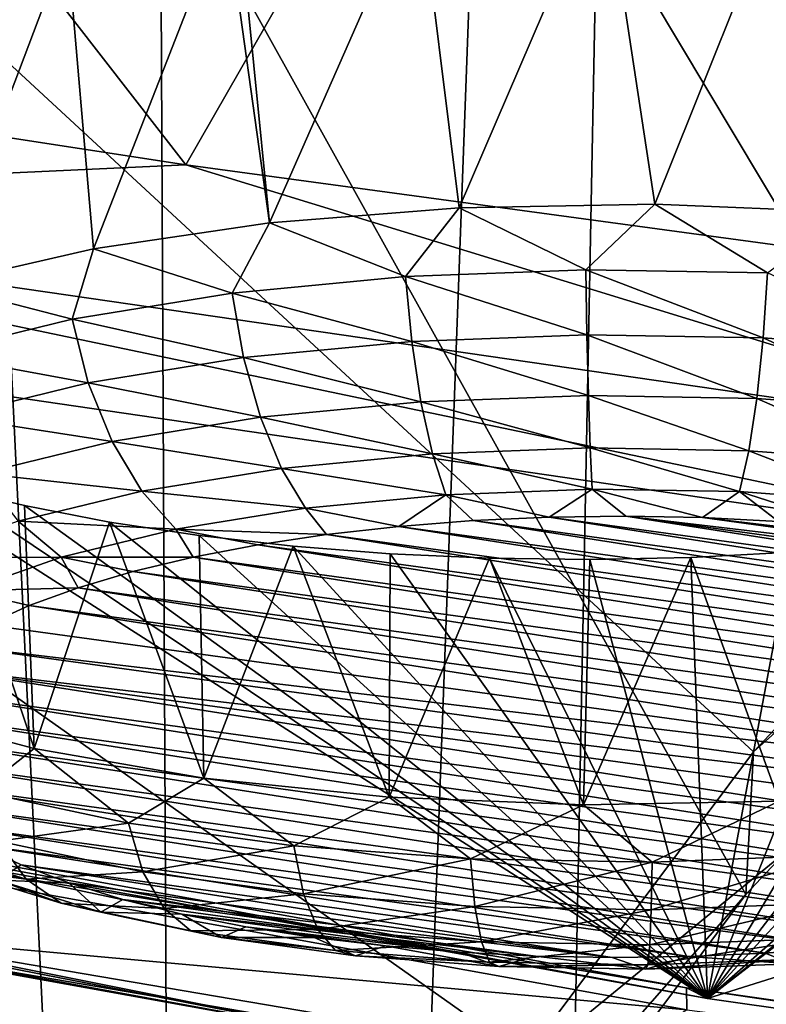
# Model space of a CAD drawing. Header units: millimetres. Extents: x -24 to 24, y 0 to 188.
# Tile 70 of 256: x -9.918 to -9.079, y 129.125 to 130.232. Entities that reach past the tile are written whole.
import ezdxf

# ---------------------------------------------------------------- set-up
doc = ezdxf.new("R2010")
doc.units = ezdxf.units.MM
doc.header["$LTSCALE"] = 58.620611
for name, color, linetype in [('12', 7, 'CONTINUOUS'), ('13', 7, 'CONTINUOUS'), ('147', 7, 'CONTINUOUS'), ('161', 7, 'CONTINUOUS'), ('191', 7, 'CONTINUOUS'), ('194', 7, 'CONTINUOUS'), ('197', 7, 'CONTINUOUS'), ('2', 7, 'CONTINUOUS'), ('211', 7, 'CONTINUOUS'), ('212', 7, 'CONTINUOUS'), ('213', 7, 'CONTINUOUS'), ('229', 7, 'CONTINUOUS'), ('253', 7, 'CONTINUOUS'), ('347', 7, 'CONTINUOUS'), ('366', 7, 'CONTINUOUS'), ('367', 7, 'CONTINUOUS'), ('368', 7, 'CONTINUOUS'), ('369', 7, 'CONTINUOUS'), ('370', 7, 'CONTINUOUS')]:
    doc.layers.add(name, color=color, linetype=linetype)

msp = doc.modelspace()

# ---------------------------------------------------------------- linework, layer by layer
at = {"layer": '12', "color": 7, "linetype": 'CONTINUOUS'}
for points in [[(-13.2, 136.9457, 106.8622), (0, 136.9457, 106.8622), (0, 114.8352, 36.7366), (-13.2, 136.9457, 106.8622)], [(-13.1992, 125.1156, 69.3419), (-13.2, 136.9457, 106.8622), (0, 114.8352, 36.7366), (-13.1992, 125.1156, 69.3419)]]:
    msp.add_3dface(points, dxfattribs=at)
at = {"layer": '13', "color": 7, "linetype": 'CONTINUOUS'}
for points in [[(-7.2577, 131.0048, 109.2596), (-13.2, 136.6192, 107.4894), (-8.2314, 130.1761, 109.5209), (-7.2577, 131.0048, 109.2596)], [(-8.2314, 130.1761, 109.5209), (-13.2, 136.6192, 107.4894), (-9.1019, 129.2487, 109.8133), (-8.2314, 130.1761, 109.5209)], [(-9.1019, 129.2487, 109.8133), (-13.2, 136.6192, 107.4894), (-9.8581, 128.2343, 110.1332), (-9.1019, 129.2487, 109.8133)], [(-9.8581, 128.2343, 110.1332), (-13.2, 136.6192, 107.4894), (-10.4906, 127.1456, 110.4764), (-9.8581, 128.2343, 110.1332)]]:
    msp.add_3dface(points, dxfattribs=at)
at = {"layer": '147', "color": 7, "linetype": 'CONTINUOUS'}
for points in [[(-10.4832, 127.3104, 110.9487), (-15.1798, 135.0402, 108.5115), (-9.85, 128.3969, 110.6062), (-10.4832, 127.3104, 110.9487)], [(-9.85, 128.3969, 110.6062), (-15.1798, 135.0402, 108.5115), (-9.0934, 129.4091, 110.287), (-9.85, 128.3969, 110.6062)], [(-9.0934, 129.4091, 110.287), (-15.1798, 135.0402, 108.5115), (-8.223, 130.3344, 109.9953), (-9.0934, 129.4091, 110.287)]]:
    msp.add_3dface(points, dxfattribs=at)
at = {"layer": '161', "color": 7, "linetype": 'CONTINUOUS'}
for points in [[(-10.5259, 110.6064, 116.5301), (-9.6618, 110.1407, 116.6769), (-10.4987, 139.4836, 208.1706), (-10.5259, 110.6064, 116.5301)], [(-10.4987, 139.4836, 208.1706), (-9.6618, 110.1407, 116.6769), (-9.8016, 138.9973, 207.9467), (-10.4987, 139.4836, 208.1706)], [(-9.8016, 138.9973, 207.9467), (-9.6618, 110.1407, 116.6769), (-9.1106, 138.5538, 207.7422), (-9.8016, 138.9973, 207.9467)], [(-9.6618, 110.1407, 116.6769), (-8.7975, 109.7214, 116.8091), (-9.1106, 138.5538, 207.7422), (-9.6618, 110.1407, 116.6769)], [(-9.1106, 138.5538, 207.7422), (-8.7975, 109.7214, 116.8091), (-8.4281, 138.1521, 207.5563), (-9.1106, 138.5538, 207.7422)]]:
    msp.add_3dface(points, dxfattribs=at)
at = {"layer": '191', "color": 7, "linetype": 'CONTINUOUS'}
for points in [[(-8.2314, 130.1761, 109.5209), (-9.0934, 129.4091, 110.287), (-8.223, 130.3344, 109.9953), (-8.2314, 130.1761, 109.5209)], [(-8.2314, 130.1761, 109.5209), (-9.1019, 129.2487, 109.8133), (-9.0934, 129.4091, 110.287), (-8.2314, 130.1761, 109.5209)], [(-9.1019, 129.2487, 109.8133), (-9.85, 128.3969, 110.6062), (-9.0934, 129.4091, 110.287), (-9.1019, 129.2487, 109.8133)], [(-9.1019, 129.2487, 109.8133), (-9.8581, 128.2343, 110.1332), (-9.85, 128.3969, 110.6062), (-9.1019, 129.2487, 109.8133)]]:
    msp.add_3dface(points, dxfattribs=at)
at = {"layer": '194', "color": 7, "linetype": 'CONTINUOUS'}
for points in [[(-10.9559, 131.6461, 213.3732), (-8.9853, 131.3709, 212.5004), (-9.7316, 130.0694, 214.6974), (-10.9559, 131.6461, 213.3732)], [(-10.6783, 130.2148, 215.1586), (-10.9559, 131.6461, 213.3732), (-9.7316, 130.0694, 214.6974), (-10.6783, 130.2148, 215.1586)], [(-9.7316, 130.0694, 214.6974), (-8.9853, 131.3709, 212.5004), (-8.763, 129.9376, 214.2796), (-9.7316, 130.0694, 214.6974)]]:
    msp.add_3dface(points, dxfattribs=at)
at = {"layer": '197', "color": 7, "linetype": 'CONTINUOUS'}
for points in [[(-10.6783, 130.2148, 215.1586), (-9.7316, 130.0694, 214.6974), (-10.5973, 130.029, 215.4252), (-10.6783, 130.2148, 215.1586)], [(-9.7316, 130.0694, 214.6974), (-8.707, 129.7547, 214.5551), (-10.5973, 130.029, 215.4252), (-9.7316, 130.0694, 214.6974)], [(-9.7316, 130.0694, 214.6974), (-8.763, 129.9376, 214.2796), (-8.707, 129.7547, 214.5551), (-9.7316, 130.0694, 214.6974)], [(-10.5973, 130.029, 215.4252), (-8.707, 129.7547, 214.5551), (-8.6584, 129.623, 214.8633), (-10.5973, 130.029, 215.4252)], [(-10.5232, 129.8954, 215.7271), (-10.5973, 130.029, 215.4252), (-8.6584, 129.623, 214.8633), (-10.5232, 129.8954, 215.7271)]]:
    msp.add_3dface(points, dxfattribs=at)
at = {"layer": '2', "color": 7, "linetype": 'CONTINUOUS'}
for points in [[(-9.6437, 123.9909, 22.25), (-10.8092, 148, 21.7077), (-11.0277, 123.9702, 21.5975), (-9.6437, 123.9909, 22.25)], [(-10.8092, 148, -21.7077), (-8.7601, 148, -22.6125), (-10.8092, 0.5, -21.7077), (-10.8092, 148, -21.7077)], [(-10.8092, 0.5, -21.7077), (-8.7601, 148, -22.6125), (-8.7601, 0.5, -22.6125), (-10.8092, 0.5, -21.7077)], [(-8.7601, 148, 22.6125), (-10.8092, 148, 21.7077), (-9.6437, 123.9909, 22.25), (-8.7601, 148, 22.6125)], [(-7.7949, 123.9909, 22.963), (-8.7601, 148, 22.6125), (-9.6437, 123.9909, 22.25), (-7.7949, 123.9909, 22.963)]]:
    msp.add_3dface(points, dxfattribs=at)
at = {"layer": '211', "color": 7, "linetype": 'CONTINUOUS'}
for points in [[(-10.5232, 129.8954, 215.7271), (-8.6584, 129.623, 214.8633), (-9.3435, 129.062, 217.889), (-10.5232, 129.8954, 215.7271)], [(-10.1901, 129.2062, 218.3463), (-10.5232, 129.8954, 215.7271), (-9.3435, 129.062, 217.889), (-10.1901, 129.2062, 218.3463)], [(-9.3435, 129.062, 217.889), (-8.6584, 129.623, 214.8633), (-8.4744, 128.9305, 217.4718), (-9.3435, 129.062, 217.889)]]:
    msp.add_3dface(points, dxfattribs=at)
at = {"layer": '212', "color": 7, "linetype": 'CONTINUOUS'}
for points in [[(-10.1901, 129.2062, 218.3463), (-9.4728, 129.0771, 218.048), (-11.0627, 129.3686, 218.9724), (-10.1901, 129.2062, 218.3463)], [(-9.4728, 129.0771, 218.048), (-10.9239, 129.3595, 218.9812), (-11.0627, 129.3686, 218.9724), (-9.4728, 129.0771, 218.048)], [(-10.1084, 129.2042, 218.4888), (-10.9239, 129.3595, 218.9812), (-9.4728, 129.0771, 218.048), (-10.1084, 129.2042, 218.4888)], [(-10.1901, 129.2062, 218.3463), (-9.3435, 129.062, 217.889), (-9.4728, 129.0771, 218.048), (-10.1901, 129.2062, 218.3463)], [(-9.2685, 129.0612, 218.0351), (-10.1084, 129.2042, 218.4888), (-9.4728, 129.0771, 218.048), (-9.2685, 129.0612, 218.0351)]]:
    msp.add_3dface(points, dxfattribs=at)
at = {"layer": '213', "color": 7, "linetype": 'CONTINUOUS'}
for points in [[(-10.8054, 129.414, 219.1518), (-10.1084, 129.2042, 218.4888), (-9.1682, 129.1189, 218.2159), (-10.8054, 129.414, 219.1518)], [(-10.1084, 129.2042, 218.4888), (-9.2685, 129.0612, 218.0351), (-9.1682, 129.1189, 218.2159), (-10.1084, 129.2042, 218.4888)]]:
    msp.add_3dface(points, dxfattribs=at)
at = {"layer": '229', "color": 7, "linetype": 'CONTINUOUS'}
for points in [[(-10.8058, 129.4389, 219.1442), (-10.8054, 129.414, 219.1518), (-9.1686, 129.1438, 218.2083), (-10.8058, 129.4389, 219.1442)], [(-10.8054, 129.414, 219.1518), (-9.1682, 129.1189, 218.2159), (-9.1686, 129.1438, 218.2083), (-10.8054, 129.414, 219.1518)], [(-9.1686, 129.1438, 218.2083), (-9.1682, 129.1189, 218.2159), (-7.4431, 128.8984, 217.43), (-9.1686, 129.1438, 218.2083)]]:
    msp.add_3dface(points, dxfattribs=at)
at = {"layer": '253', "color": 7, "linetype": 'CONTINUOUS'}
for points in [[(-9.1452, 129.1316, 218.2585), (-6.8428, 129.8561, 220.263), (-8.1951, 129.8663, 220.38), (-9.1452, 129.1316, 218.2585)], [(-8.304, 129.8008, 220.2043), (-9.1452, 129.1316, 218.2585), (-8.1951, 129.8663, 220.38), (-8.304, 129.8008, 220.2043)], [(-7.4242, 128.8868, 217.4822), (-6.8428, 129.8561, 220.263), (-9.1452, 129.1316, 218.2585), (-7.4242, 128.8868, 217.4822)], [(-8.4506, 129.7418, 220.0465), (-9.1452, 129.1316, 218.2585), (-8.304, 129.8008, 220.2043), (-8.4506, 129.7418, 220.0465)], [(-8.6299, 129.6926, 219.9165), (-9.1452, 129.1316, 218.2585), (-8.4506, 129.7418, 220.0465), (-8.6299, 129.6926, 219.9165)], [(-10.7782, 129.4259, 219.192), (-9.1452, 129.1316, 218.2585), (-10.083, 129.7315, 220.1003), (-10.7782, 129.4259, 219.192)], [(-10.083, 129.7315, 220.1003), (-9.1452, 129.1316, 218.2585), (-10.0015, 129.7073, 220.0254), (-10.083, 129.7315, 220.1003)], [(-10.0015, 129.7073, 220.0254), (-9.1452, 129.1316, 218.2585), (-9.9127, 129.686, 219.9584), (-10.0015, 129.7073, 220.0254)], [(-8.7288, 129.6728, 219.8645), (-9.1452, 129.1316, 218.2585), (-8.6299, 129.6926, 219.9165), (-8.7288, 129.6728, 219.8645)], [(-9.9127, 129.686, 219.9584), (-9.1452, 129.1316, 218.2585), (-9.8173, 129.6675, 219.9), (-9.9127, 129.686, 219.9584)], [(-9.8173, 129.6675, 219.9), (-9.1452, 129.1316, 218.2585), (-9.7164, 129.6523, 219.8508), (-9.8173, 129.6675, 219.9)], [(-8.8328, 129.6562, 219.822), (-9.1452, 129.1316, 218.2585), (-8.7288, 129.6728, 219.8645), (-8.8328, 129.6562, 219.822)], [(-8.9406, 129.6431, 219.7894), (-9.1452, 129.1316, 218.2585), (-8.8328, 129.6562, 219.822), (-8.9406, 129.6431, 219.7894)], [(-9.7164, 129.6523, 219.8508), (-9.1452, 129.1316, 218.2585), (-9.6109, 129.6403, 219.8111), (-9.7164, 129.6523, 219.8508)], [(-9.0514, 129.6336, 219.7668), (-9.1452, 129.1316, 218.2585), (-8.9406, 129.6431, 219.7894), (-9.0514, 129.6336, 219.7668)], [(-9.6109, 129.6403, 219.8111), (-9.1452, 129.1316, 218.2585), (-9.5019, 129.6318, 219.7814), (-9.6109, 129.6403, 219.8111)], [(-9.5019, 129.6318, 219.7814), (-9.1452, 129.1316, 218.2585), (-9.3903, 129.6268, 219.7621), (-9.5019, 129.6318, 219.7814)], [(-9.164, 129.6277, 219.7547), (-9.1452, 129.1316, 218.2585), (-9.0514, 129.6336, 219.7668), (-9.164, 129.6277, 219.7547)], [(-9.3903, 129.6268, 219.7621), (-9.1452, 129.1316, 218.2585), (-9.2773, 129.6254, 219.7531), (-9.3903, 129.6268, 219.7621)], [(-9.2773, 129.6254, 219.7531), (-9.1452, 129.1316, 218.2585), (-9.164, 129.6277, 219.7547), (-9.2773, 129.6254, 219.7531)]]:
    msp.add_3dface(points, dxfattribs=at)
at = {"layer": '347', "color": 7, "linetype": 'CONTINUOUS'}
for points in [[(-10.8058, 129.4389, 219.1442), (-9.1686, 129.1438, 218.2083), (-9.1452, 129.1316, 218.2585), (-10.8058, 129.4389, 219.1442)], [(-10.8058, 129.4389, 219.1442), (-9.1452, 129.1316, 218.2585), (-10.7782, 129.4259, 219.192), (-10.8058, 129.4389, 219.1442)], [(-9.1686, 129.1438, 218.2083), (-7.4431, 128.8984, 217.43), (-7.4242, 128.8868, 217.4822), (-9.1686, 129.1438, 218.2083)], [(-9.1686, 129.1438, 218.2083), (-7.4242, 128.8868, 217.4822), (-9.1452, 129.1316, 218.2585), (-9.1686, 129.1438, 218.2083)]]:
    msp.add_3dface(points, dxfattribs=at)
at = {"layer": '366', "color": 7, "linetype": 'CONTINUOUS'}
for points in [[(-9.4086, 129.6692, 221.7925), (-9.4922, 129.6627, 221.7719), (-8.4875, 129.5247, 221.3343), (-9.4086, 129.6692, 221.7925)], [(-9.3231, 129.673, 221.8047), (-9.4086, 129.6692, 221.7925), (-8.5259, 129.548, 221.4081), (-9.3231, 129.673, 221.8047)], [(-8.5259, 129.548, 221.4081), (-9.4086, 129.6692, 221.7925), (-8.4875, 129.5247, 221.3343), (-8.5259, 129.548, 221.4081)], [(-9.2368, 129.6741, 221.8082), (-9.3231, 129.673, 221.8047), (-8.5723, 129.5699, 221.4776), (-9.2368, 129.6741, 221.8082)], [(-8.5723, 129.5699, 221.4776), (-9.3231, 129.673, 221.8047), (-8.5259, 129.548, 221.4081), (-8.5723, 129.5699, 221.4776)], [(-9.1506, 129.6725, 221.8031), (-9.2368, 129.6741, 221.8082), (-8.6865, 129.6088, 221.601), (-9.1506, 129.6725, 221.8031)], [(-8.6865, 129.6088, 221.601), (-9.2368, 129.6741, 221.8082), (-8.626, 129.5902, 221.5422), (-8.6865, 129.6088, 221.601)], [(-8.626, 129.5902, 221.5422), (-9.2368, 129.6741, 221.8082), (-8.5723, 129.5699, 221.4776), (-8.626, 129.5902, 221.5422)], [(-9.0654, 129.6682, 221.7895), (-9.1506, 129.6725, 221.8031), (-8.7531, 129.6253, 221.6535), (-9.0654, 129.6682, 221.7895)], [(-8.7531, 129.6253, 221.6535), (-9.1506, 129.6725, 221.8031), (-8.6865, 129.6088, 221.601), (-8.7531, 129.6253, 221.6535)], [(-9.5732, 129.6536, 221.7431), (-9.6505, 129.642, 221.7064), (-8.4358, 129.4752, 221.1773), (-9.5732, 129.6536, 221.7431)], [(-9.4922, 129.6627, 221.7719), (-9.5732, 129.6536, 221.7431), (-8.4573, 129.5003, 221.2571), (-9.4922, 129.6627, 221.7719)], [(-8.4573, 129.5003, 221.2571), (-9.5732, 129.6536, 221.7431), (-8.4358, 129.4752, 221.1773), (-8.4573, 129.5003, 221.2571)], [(-8.4875, 129.5247, 221.3343), (-9.4922, 129.6627, 221.7719), (-8.4573, 129.5003, 221.2571), (-8.4875, 129.5247, 221.3343)], [(-9.6505, 129.642, 221.7064), (-9.7234, 129.628, 221.6621), (-8.4231, 129.4495, 221.0958), (-9.6505, 129.642, 221.7064)], [(-8.4358, 129.4752, 221.1773), (-9.6505, 129.642, 221.7064), (-8.4231, 129.4495, 221.0958), (-8.4358, 129.4752, 221.1773)], [(-9.7234, 129.628, 221.6621), (-9.791, 129.6119, 221.6109), (-8.4194, 129.4235, 221.0135), (-9.7234, 129.628, 221.6621)], [(-8.4231, 129.4495, 221.0958), (-9.7234, 129.628, 221.6621), (-8.4194, 129.4235, 221.0135), (-8.4231, 129.4495, 221.0958)], [(-9.791, 129.6119, 221.6109), (-9.8527, 129.5937, 221.5531), (-8.4248, 129.3976, 220.9313), (-9.791, 129.6119, 221.6109)], [(-8.4194, 129.4235, 221.0135), (-9.791, 129.6119, 221.6109), (-8.4248, 129.3976, 220.9313), (-8.4194, 129.4235, 221.0135)], [(-9.8527, 129.5937, 221.5531), (-9.9077, 129.5736, 221.4895), (-8.4392, 129.372, 220.85), (-9.8527, 129.5937, 221.5531)], [(-8.4248, 129.3976, 220.9313), (-9.8527, 129.5937, 221.5531), (-8.4392, 129.372, 220.85), (-8.4248, 129.3976, 220.9313)], [(-9.9077, 129.5736, 221.4895), (-9.9553, 129.552, 221.4209), (-8.4624, 129.347, 220.7706), (-9.9077, 129.5736, 221.4895)], [(-8.4392, 129.372, 220.85), (-9.9077, 129.5736, 221.4895), (-8.4624, 129.347, 220.7706), (-8.4392, 129.372, 220.85)], [(-9.9553, 129.552, 221.4209), (-9.995, 129.5291, 221.3482), (-8.4624, 129.347, 220.7706), (-9.9553, 129.552, 221.4209)], [(-10.0266, 129.505, 221.272), (-8.494, 129.3229, 220.6944), (-9.995, 129.5291, 221.3482), (-10.0266, 129.505, 221.272)], [(-9.995, 129.5291, 221.3482), (-8.494, 129.3229, 220.6944), (-8.4624, 129.347, 220.7706), (-9.995, 129.5291, 221.3482)], [(-10.0498, 129.48, 221.1927), (-8.5813, 129.2784, 220.5531), (-10.0266, 129.505, 221.272), (-10.0498, 129.48, 221.1927)], [(-8.5337, 129.3, 220.6218), (-8.494, 129.3229, 220.6944), (-10.0266, 129.505, 221.272), (-8.5337, 129.3, 220.6218)], [(-8.5813, 129.2784, 220.5531), (-8.5337, 129.3, 220.6218), (-10.0266, 129.505, 221.272), (-8.5813, 129.2784, 220.5531)], [(-10.0642, 129.4544, 221.1114), (-8.6363, 129.2583, 220.4895), (-10.0498, 129.48, 221.1927), (-10.0642, 129.4544, 221.1114)], [(-8.6363, 129.2583, 220.4895), (-8.5813, 129.2784, 220.5531), (-10.0498, 129.48, 221.1927), (-8.6363, 129.2583, 220.4895)], [(-10.0696, 129.4285, 221.0292), (-8.698, 129.2401, 220.4318), (-10.0642, 129.4544, 221.1114), (-10.0696, 129.4285, 221.0292)], [(-8.698, 129.2401, 220.4318), (-8.6363, 129.2583, 220.4895), (-10.0642, 129.4544, 221.1114), (-8.698, 129.2401, 220.4318)], [(-8.7656, 129.224, 220.3805), (-8.698, 129.2401, 220.4318), (-10.0696, 129.4285, 221.0292), (-8.7656, 129.224, 220.3805)], [(-10.0659, 129.4025, 220.9469), (-8.7656, 129.224, 220.3805), (-10.0696, 129.4285, 221.0292), (-10.0659, 129.4025, 220.9469)], [(-8.8385, 129.21, 220.3363), (-8.7656, 129.224, 220.3805), (-10.0659, 129.4025, 220.9469), (-8.8385, 129.21, 220.3363)], [(-10.0532, 129.3768, 220.8653), (-8.8385, 129.21, 220.3363), (-10.0659, 129.4025, 220.9469), (-10.0532, 129.3768, 220.8653)], [(-8.9158, 129.1984, 220.2995), (-8.8385, 129.21, 220.3363), (-10.0532, 129.3768, 220.8653), (-8.9158, 129.1984, 220.2995)], [(-10.0317, 129.3517, 220.7856), (-8.9158, 129.1984, 220.2995), (-10.0532, 129.3768, 220.8653), (-10.0317, 129.3517, 220.7856)], [(-8.9968, 129.1893, 220.2707), (-8.9158, 129.1984, 220.2995), (-10.0317, 129.3517, 220.7856), (-8.9968, 129.1893, 220.2707)], [(-10.0015, 129.3273, 220.7083), (-8.9968, 129.1893, 220.2707), (-10.0317, 129.3517, 220.7856), (-10.0015, 129.3273, 220.7083)], [(-9.0804, 129.1828, 220.2501), (-8.9968, 129.1893, 220.2707), (-10.0015, 129.3273, 220.7083), (-9.0804, 129.1828, 220.2501)], [(-9.9631, 129.3041, 220.6346), (-9.0804, 129.1828, 220.2501), (-10.0015, 129.3273, 220.7083), (-9.9631, 129.3041, 220.6346)], [(-9.1659, 129.179, 220.238), (-9.0804, 129.1828, 220.2501), (-9.9631, 129.3041, 220.6346), (-9.1659, 129.179, 220.238)], [(-9.9167, 129.2821, 220.565), (-9.1659, 129.179, 220.238), (-9.9631, 129.3041, 220.6346), (-9.9167, 129.2821, 220.565)], [(-9.2522, 129.1779, 220.2345), (-9.1659, 129.179, 220.238), (-9.9167, 129.2821, 220.565), (-9.2522, 129.1779, 220.2345)], [(-9.863, 129.2618, 220.5005), (-9.2522, 129.1779, 220.2345), (-9.9167, 129.2821, 220.565), (-9.863, 129.2618, 220.5005)], [(-9.8025, 129.2432, 220.4416), (-9.2522, 129.1779, 220.2345), (-9.863, 129.2618, 220.5005), (-9.8025, 129.2432, 220.4416)], [(-9.3384, 129.1795, 220.2395), (-9.2522, 129.1779, 220.2345), (-9.8025, 129.2432, 220.4416), (-9.3384, 129.1795, 220.2395)], [(-9.7359, 129.2267, 220.3892), (-9.3384, 129.1795, 220.2395), (-9.8025, 129.2432, 220.4416), (-9.7359, 129.2267, 220.3892)], [(-9.4236, 129.1838, 220.2532), (-9.3384, 129.1795, 220.2395), (-9.7359, 129.2267, 220.3892), (-9.4236, 129.1838, 220.2532)], [(-9.6639, 129.2123, 220.3436), (-9.4236, 129.1838, 220.2532), (-9.7359, 129.2267, 220.3892), (-9.6639, 129.2123, 220.3436)], [(-9.5069, 129.1908, 220.2753), (-9.4236, 129.1838, 220.2532), (-9.6639, 129.2123, 220.3436), (-9.5069, 129.1908, 220.2753)], [(-9.5873, 129.2003, 220.3055), (-9.5069, 129.1908, 220.2753), (-9.6639, 129.2123, 220.3436), (-9.5873, 129.2003, 220.3055)]]:
    msp.add_3dface(points, dxfattribs=at)
at = {"layer": '367', "color": 7, "linetype": 'CONTINUOUS'}
for points in [[(-9.4243, 130.0208, 221.9971), (-9.6373, 130.0039, 221.9433), (-9.4847, 129.9436, 221.9928), (-9.4243, 130.0208, 221.9971)], [(-9.2817, 129.9513, 222.0173), (-9.4243, 130.0208, 221.9971), (-9.4847, 129.9436, 221.9928), (-9.2817, 129.9513, 222.0173)], [(-9.2044, 130.0249, 222.0102), (-9.4243, 130.0208, 221.9971), (-9.2817, 129.9513, 222.0173), (-9.2044, 130.0249, 222.0102)], [(-9.0775, 129.9477, 222.0058), (-9.2044, 130.0249, 222.0102), (-9.2817, 129.9513, 222.0173), (-9.0775, 129.9477, 222.0058)], [(-8.986, 130.0161, 221.9822), (-9.2044, 130.0249, 222.0102), (-9.0775, 129.9477, 222.0058), (-8.986, 130.0161, 221.9822)], [(-9.6373, 130.0039, 221.9433), (-9.8352, 129.9747, 221.851), (-9.6794, 129.9248, 221.9331), (-9.6373, 130.0039, 221.9433)], [(-9.4847, 129.9436, 221.9928), (-9.6373, 130.0039, 221.9433), (-9.6794, 129.9248, 221.9331), (-9.4847, 129.9436, 221.9928)], [(-9.8352, 129.9747, 221.851), (-10.0104, 129.9345, 221.7235), (-9.8594, 129.8955, 221.8404), (-9.8352, 129.9747, 221.851)], [(-9.6794, 129.9248, 221.9331), (-9.8352, 129.9747, 221.851), (-9.8594, 129.8955, 221.8404), (-9.6794, 129.9248, 221.9331)], [(-9.4847, 129.9436, 221.9928), (-9.6794, 129.9248, 221.9331), (-9.4776, 129.8706, 221.9823), (-9.4847, 129.9436, 221.9928)], [(-9.2817, 129.9513, 222.0173), (-9.4847, 129.9436, 221.9928), (-9.2806, 129.8781, 222.006), (-9.2817, 129.9513, 222.0173)], [(-9.2806, 129.8781, 222.006), (-9.4847, 129.9436, 221.9928), (-9.4776, 129.8706, 221.9823), (-9.2806, 129.8781, 222.006)], [(-9.0775, 129.9477, 222.0058), (-9.2817, 129.9513, 222.0173), (-9.0825, 129.8746, 221.9949), (-9.0775, 129.9477, 222.0058)], [(-9.0825, 129.8746, 221.9949), (-9.2817, 129.9513, 222.0173), (-9.2806, 129.8781, 222.006), (-9.0825, 129.8746, 221.9949)], [(-8.8898, 129.8602, 221.9493), (-9.0775, 129.9477, 222.0058), (-9.0825, 129.8746, 221.9949), (-8.8898, 129.8602, 221.9493)], [(-9.8594, 129.8955, 221.8404), (-10.0104, 129.9345, 221.7235), (-10.0184, 129.8568, 221.7176), (-9.8594, 129.8955, 221.8404)], [(-9.6794, 129.9248, 221.9331), (-9.8594, 129.8955, 221.8404), (-9.6666, 129.8524, 221.9244), (-9.6794, 129.9248, 221.9331)], [(-9.4776, 129.8706, 221.9823), (-9.6794, 129.9248, 221.9331), (-9.6666, 129.8524, 221.9244), (-9.4776, 129.8706, 221.9823)], [(-9.8594, 129.8955, 221.8404), (-10.0184, 129.8568, 221.7176), (-9.8412, 129.824, 221.8343), (-9.8594, 129.8955, 221.8404)], [(-9.6666, 129.8524, 221.9244), (-9.8594, 129.8955, 221.8404), (-9.8412, 129.824, 221.8343), (-9.6666, 129.8524, 221.9244)], [(-9.2806, 129.8781, 222.006), (-9.4776, 129.8706, 221.9823), (-9.279, 129.8099, 221.9772), (-9.2806, 129.8781, 222.006)], [(-9.0825, 129.8746, 221.9949), (-9.2806, 129.8781, 222.006), (-9.0897, 129.8066, 221.9666), (-9.0825, 129.8746, 221.9949)], [(-9.0897, 129.8066, 221.9666), (-9.2806, 129.8781, 222.006), (-9.279, 129.8099, 221.9772), (-9.0897, 129.8066, 221.9666)], [(-8.9057, 129.7928, 221.923), (-9.0825, 129.8746, 221.9949), (-9.0897, 129.8066, 221.9666), (-8.9057, 129.7928, 221.923)], [(-8.8898, 129.8602, 221.9493), (-9.0825, 129.8746, 221.9949), (-8.9057, 129.7928, 221.923), (-8.8898, 129.8602, 221.9493)], [(-9.4776, 129.8706, 221.9823), (-9.6666, 129.8524, 221.9244), (-9.4672, 129.8028, 221.9545), (-9.4776, 129.8706, 221.9823)], [(-9.279, 129.8099, 221.9772), (-9.4776, 129.8706, 221.9823), (-9.4672, 129.8028, 221.9545), (-9.279, 129.8099, 221.9772)], [(-9.8412, 129.824, 221.8343), (-10.0184, 129.8568, 221.7176), (-9.9955, 129.7864, 221.7152), (-9.8412, 129.824, 221.8343)], [(-9.6666, 129.8524, 221.9244), (-9.8412, 129.824, 221.8343), (-9.6477, 129.7853, 221.8992), (-9.6666, 129.8524, 221.9244)], [(-9.4672, 129.8028, 221.9545), (-9.6666, 129.8524, 221.9244), (-9.6477, 129.7853, 221.8992), (-9.4672, 129.8028, 221.9545)], [(-9.8412, 129.824, 221.8343), (-9.9955, 129.7864, 221.7152), (-9.8145, 129.7582, 221.8132), (-9.8412, 129.824, 221.8343)], [(-9.6477, 129.7853, 221.8992), (-9.8412, 129.824, 221.8343), (-9.8145, 129.7582, 221.8132), (-9.6477, 129.7853, 221.8992)], [(-9.279, 129.8099, 221.9772), (-9.4672, 129.8028, 221.9545), (-9.277, 129.7509, 221.9325), (-9.279, 129.8099, 221.9772)], [(-9.0897, 129.8066, 221.9666), (-9.279, 129.8099, 221.9772), (-9.0988, 129.7477, 221.9225), (-9.0897, 129.8066, 221.9666)], [(-9.0988, 129.7477, 221.9225), (-9.279, 129.8099, 221.9772), (-9.277, 129.7509, 221.9325), (-9.0988, 129.7477, 221.9225)], [(-9.4672, 129.8028, 221.9545), (-9.6477, 129.7853, 221.8992), (-9.4541, 129.7441, 221.9112), (-9.4672, 129.8028, 221.9545)], [(-9.277, 129.7509, 221.9325), (-9.4672, 129.8028, 221.9545), (-9.4541, 129.7441, 221.9112), (-9.277, 129.7509, 221.9325)], [(-8.9256, 129.7348, 221.8815), (-9.0897, 129.8066, 221.9666), (-9.0988, 129.7477, 221.9225), (-8.9256, 129.7348, 221.8815)], [(-8.9057, 129.7928, 221.923), (-9.0897, 129.8066, 221.9666), (-8.9256, 129.7348, 221.8815), (-8.9057, 129.7928, 221.923)], [(-9.8145, 129.7582, 221.8132), (-9.9955, 129.7864, 221.7152), (-9.962, 129.7223, 221.6994), (-9.8145, 129.7582, 221.8132)], [(-9.6477, 129.7853, 221.8992), (-9.8145, 129.7582, 221.8132), (-9.624, 129.7277, 221.8591), (-9.6477, 129.7853, 221.8992)], [(-9.4541, 129.7441, 221.9112), (-9.6477, 129.7853, 221.8992), (-9.624, 129.7277, 221.8591), (-9.4541, 129.7441, 221.9112)], [(-9.8145, 129.7582, 221.8132), (-9.962, 129.7223, 221.6994), (-9.7811, 129.7022, 221.7781), (-9.8145, 129.7582, 221.8132)], [(-9.624, 129.7277, 221.8591), (-9.8145, 129.7582, 221.8132), (-9.7811, 129.7022, 221.7781), (-9.624, 129.7277, 221.8591)], [(-9.4391, 129.6983, 221.8549), (-9.4541, 129.7441, 221.9112), (-9.624, 129.7277, 221.8591), (-9.4391, 129.6983, 221.8549)], [(-9.2747, 129.7046, 221.8748), (-9.277, 129.7509, 221.9325), (-9.4541, 129.7441, 221.9112), (-9.2747, 129.7046, 221.8748)], [(-9.4391, 129.6983, 221.8549), (-9.2747, 129.7046, 221.8748), (-9.4541, 129.7441, 221.9112), (-9.4391, 129.6983, 221.8549)], [(-9.2747, 129.7046, 221.8748), (-9.1092, 129.7017, 221.8655), (-9.277, 129.7509, 221.9325), (-9.2747, 129.7046, 221.8748)], [(-9.1092, 129.7017, 221.8655), (-9.0988, 129.7477, 221.9225), (-9.277, 129.7509, 221.9325), (-9.1092, 129.7017, 221.8655)], [(-9.1092, 129.7017, 221.8655), (-8.9483, 129.6896, 221.8274), (-9.0988, 129.7477, 221.9225), (-9.1092, 129.7017, 221.8655)], [(-8.9483, 129.6896, 221.8274), (-8.9256, 129.7348, 221.8815), (-9.0988, 129.7477, 221.9225), (-8.9483, 129.6896, 221.8274)], [(-9.7811, 129.7022, 221.7781), (-9.962, 129.7223, 221.6994), (-9.9198, 129.6684, 221.671), (-9.7811, 129.7022, 221.7781)], [(-9.5969, 129.6831, 221.8066), (-9.624, 129.7277, 221.8591), (-9.7811, 129.7022, 221.7781), (-9.5969, 129.6831, 221.8066)], [(-9.5969, 129.6831, 221.8066), (-9.4391, 129.6983, 221.8549), (-9.624, 129.7277, 221.8591), (-9.5969, 129.6831, 221.8066)], [(-9.7428, 129.6594, 221.7314), (-9.7811, 129.7022, 221.7781), (-9.9198, 129.6684, 221.671), (-9.7428, 129.6594, 221.7314)], [(-9.7428, 129.6594, 221.7314), (-9.5969, 129.6831, 221.8066), (-9.7811, 129.7022, 221.7781), (-9.7428, 129.6594, 221.7314)], [(-9.5969, 129.6831, 221.8066), (-9.4922, 129.6627, 221.7719), (-9.4391, 129.6983, 221.8549), (-9.5969, 129.6831, 221.8066)], [(-9.4922, 129.6627, 221.7719), (-9.4086, 129.6692, 221.7925), (-9.4391, 129.6983, 221.8549), (-9.4922, 129.6627, 221.7719)], [(-9.4391, 129.6983, 221.8549), (-9.3231, 129.673, 221.8047), (-9.2747, 129.7046, 221.8748), (-9.4391, 129.6983, 221.8549)], [(-9.4086, 129.6692, 221.7925), (-9.3231, 129.673, 221.8047), (-9.4391, 129.6983, 221.8549), (-9.4086, 129.6692, 221.7925)], [(-9.3231, 129.673, 221.8047), (-9.2368, 129.6741, 221.8082), (-9.2747, 129.7046, 221.8748), (-9.3231, 129.673, 221.8047)], [(-9.2368, 129.6741, 221.8082), (-9.1506, 129.6725, 221.8031), (-9.2747, 129.7046, 221.8748), (-9.2368, 129.6741, 221.8082)], [(-9.2747, 129.7046, 221.8748), (-9.1506, 129.6725, 221.8031), (-9.1092, 129.7017, 221.8655), (-9.2747, 129.7046, 221.8748)], [(-9.1506, 129.6725, 221.8031), (-9.0654, 129.6682, 221.7895), (-9.1092, 129.7017, 221.8655), (-9.1506, 129.6725, 221.8031)], [(-9.0654, 129.6682, 221.7895), (-8.9821, 129.6612, 221.7674), (-9.1092, 129.7017, 221.8655), (-9.0654, 129.6682, 221.7895)], [(-9.1092, 129.7017, 221.8655), (-8.9821, 129.6612, 221.7674), (-8.9483, 129.6896, 221.8274), (-9.1092, 129.7017, 221.8655)], [(-9.7428, 129.6594, 221.7314), (-9.5732, 129.6536, 221.7431), (-9.5969, 129.6831, 221.8066), (-9.7428, 129.6594, 221.7314)], [(-9.5732, 129.6536, 221.7431), (-9.4922, 129.6627, 221.7719), (-9.5969, 129.6831, 221.8066), (-9.5732, 129.6536, 221.7431)], [(-9.8716, 129.628, 221.6319), (-9.9198, 129.6684, 221.671), (-10.0356, 129.6276, 221.5414), (-9.8716, 129.628, 221.6319)], [(-9.8716, 129.628, 221.6319), (-9.7428, 129.6594, 221.7314), (-9.9198, 129.6684, 221.671), (-9.8716, 129.628, 221.6319)], [(-9.8716, 129.628, 221.6319), (-9.7234, 129.628, 221.6621), (-9.7428, 129.6594, 221.7314), (-9.8716, 129.628, 221.6319)], [(-9.7234, 129.628, 221.6621), (-9.6505, 129.642, 221.7064), (-9.7428, 129.6594, 221.7314), (-9.7234, 129.628, 221.6621)], [(-9.6505, 129.642, 221.7064), (-9.5732, 129.6536, 221.7431), (-9.7428, 129.6594, 221.7314), (-9.6505, 129.642, 221.7064)], [(-9.9791, 129.5901, 221.5116), (-9.8716, 129.628, 221.6319), (-10.0356, 129.6276, 221.5414), (-9.9791, 129.5901, 221.5116)], [(-9.9791, 129.5901, 221.5116), (-9.8527, 129.5937, 221.5531), (-9.8716, 129.628, 221.6319), (-9.9791, 129.5901, 221.5116)], [(-9.8527, 129.5937, 221.5531), (-9.791, 129.6119, 221.6109), (-9.8716, 129.628, 221.6319), (-9.8527, 129.5937, 221.5531)], [(-9.791, 129.6119, 221.6109), (-9.7234, 129.628, 221.6621), (-9.8716, 129.628, 221.6319), (-9.791, 129.6119, 221.6109)], [(-9.9077, 129.5736, 221.4895), (-9.8527, 129.5937, 221.5531), (-9.9791, 129.5901, 221.5116), (-9.9077, 129.5736, 221.4895)], [(-9.9553, 129.552, 221.4209), (-9.9077, 129.5736, 221.4895), (-9.9791, 129.5901, 221.5116), (-9.9553, 129.552, 221.4209)]]:
    msp.add_3dface(points, dxfattribs=at)
at = {"layer": '368', "color": 7, "linetype": 'CONTINUOUS'}
for points in [[(-10.0671, 129.4569, 220.2085), (-9.9019, 129.413, 220.0695), (-9.9633, 129.3644, 220.156), (-10.0671, 129.4569, 220.2085)], [(-9.9633, 129.3644, 220.156), (-9.9019, 129.413, 220.0695), (-9.796, 129.329, 220.0437), (-9.9633, 129.3644, 220.156)], [(-9.9019, 129.413, 220.0695), (-9.7114, 129.3797, 219.9639), (-9.796, 129.329, 220.0437), (-9.9019, 129.413, 220.0695)], [(-9.796, 129.329, 220.0437), (-9.7114, 129.3797, 219.9639), (-9.61, 129.3035, 219.9627), (-9.796, 129.329, 220.0437)], [(-9.7114, 129.3797, 219.9639), (-9.503, 129.3583, 219.8958), (-9.61, 129.3035, 219.9627), (-9.7114, 129.3797, 219.9639)], [(-9.9633, 129.3644, 220.156), (-9.796, 129.329, 220.0437), (-9.9421, 129.3086, 220.1998), (-9.9633, 129.3644, 220.156)], [(-9.61, 129.3035, 219.9627), (-9.503, 129.3583, 219.8958), (-9.4115, 129.2887, 219.9156), (-9.61, 129.3035, 219.9627)], [(-9.503, 129.3583, 219.8958), (-9.2846, 129.3494, 219.8677), (-9.4115, 129.2887, 219.9156), (-9.503, 129.3583, 219.8958)], [(-9.4115, 129.2887, 219.9156), (-9.2846, 129.3494, 219.8677), (-9.2073, 129.285, 219.9042), (-9.4115, 129.2887, 219.9156)], [(-9.2846, 129.3494, 219.8677), (-9.0647, 129.3535, 219.8808), (-9.2073, 129.285, 219.9042), (-9.2846, 129.3494, 219.8677)], [(-9.2073, 129.285, 219.9042), (-9.0647, 129.3535, 219.8808), (-9.0043, 129.2928, 219.9287), (-9.2073, 129.285, 219.9042)], [(-9.9421, 129.3086, 220.1998), (-9.796, 129.329, 220.0437), (-9.7797, 129.2742, 220.0908), (-9.9421, 129.3086, 220.1998)], [(-9.796, 129.329, 220.0437), (-9.61, 129.3035, 219.9627), (-9.7797, 129.2742, 220.0908), (-9.796, 129.329, 220.0437)], [(-10.0433, 129.3067, 220.3811), (-9.9421, 129.3086, 220.1998), (-9.9109, 129.2658, 220.2516), (-10.0433, 129.3067, 220.3811)], [(-10.0433, 129.3067, 220.3811), (-9.9109, 129.2658, 220.2516), (-9.9964, 129.2772, 220.4302), (-10.0433, 129.3067, 220.3811)], [(-9.9167, 129.2821, 220.565), (-9.9631, 129.3041, 220.6346), (-9.9427, 129.2647, 220.4797), (-9.9167, 129.2821, 220.565)], [(-9.9421, 129.3086, 220.1998), (-9.7797, 129.2742, 220.0908), (-9.9109, 129.2658, 220.2516), (-9.9421, 129.3086, 220.1998)], [(-9.7797, 129.2742, 220.0908), (-9.61, 129.3035, 219.9627), (-9.5992, 129.2495, 220.0122), (-9.7797, 129.2742, 220.0908)], [(-9.61, 129.3035, 219.9627), (-9.4115, 129.2887, 219.9156), (-9.5992, 129.2495, 220.0122), (-9.61, 129.3035, 219.9627)], [(-9.5992, 129.2495, 220.0122), (-9.4115, 129.2887, 219.9156), (-9.4065, 129.2351, 219.9665), (-9.5992, 129.2495, 220.0122)], [(-9.4115, 129.2887, 219.9156), (-9.2073, 129.285, 219.9042), (-9.4065, 129.2351, 219.9665), (-9.4115, 129.2887, 219.9156)], [(-9.2073, 129.285, 219.9042), (-9.0043, 129.2928, 219.9287), (-9.2084, 129.2315, 219.9554), (-9.2073, 129.285, 219.9042)], [(-9.2084, 129.2315, 219.9554), (-9.0043, 129.2928, 219.9287), (-9.0114, 129.239, 219.9792), (-9.2084, 129.2315, 219.9554)], [(-9.9427, 129.2647, 220.4797), (-9.9964, 129.2772, 220.4302), (-9.8718, 129.2388, 220.3083), (-9.9427, 129.2647, 220.4797)], [(-9.9964, 129.2772, 220.4302), (-9.9109, 129.2658, 220.2516), (-9.8718, 129.2388, 220.3083), (-9.9964, 129.2772, 220.4302)], [(-9.863, 129.2618, 220.5005), (-9.9167, 129.2821, 220.565), (-9.9427, 129.2647, 220.4797), (-9.863, 129.2618, 220.5005)], [(-9.4065, 129.2351, 219.9665), (-9.2073, 129.285, 219.9042), (-9.2084, 129.2315, 219.9554), (-9.4065, 129.2351, 219.9665)], [(-9.9109, 129.2658, 220.2516), (-9.7797, 129.2742, 220.0908), (-9.7558, 129.233, 220.1475), (-9.9109, 129.2658, 220.2516)], [(-9.9109, 129.2658, 220.2516), (-9.7558, 129.233, 220.1475), (-9.8718, 129.2388, 220.3083), (-9.9109, 129.2658, 220.2516)], [(-9.7797, 129.2742, 220.0908), (-9.5992, 129.2495, 220.0122), (-9.7558, 129.233, 220.1475), (-9.7797, 129.2742, 220.0908)], [(-9.827, 129.229, 220.3665), (-9.863, 129.2618, 220.5005), (-9.9427, 129.2647, 220.4797), (-9.827, 129.229, 220.3665)], [(-9.827, 129.229, 220.3665), (-9.9427, 129.2647, 220.4797), (-9.8718, 129.2388, 220.3083), (-9.827, 129.229, 220.3665)], [(-9.8025, 129.2432, 220.4416), (-9.863, 129.2618, 220.5005), (-9.827, 129.229, 220.3665), (-9.8025, 129.2432, 220.4416)], [(-9.7558, 129.233, 220.1475), (-9.5992, 129.2495, 220.0122), (-9.5833, 129.2093, 220.0724), (-9.7558, 129.233, 220.1475)], [(-9.5992, 129.2495, 220.0122), (-9.4065, 129.2351, 219.9665), (-9.5833, 129.2093, 220.0724), (-9.5992, 129.2495, 220.0122)], [(-9.827, 129.229, 220.3665), (-9.8718, 129.2388, 220.3083), (-9.7258, 129.2079, 220.2103), (-9.827, 129.229, 220.3665)], [(-9.8718, 129.2388, 220.3083), (-9.7558, 129.233, 220.1475), (-9.7258, 129.2079, 220.2103), (-9.8718, 129.2388, 220.3083)], [(-9.7359, 129.2267, 220.3892), (-9.8025, 129.2432, 220.4416), (-9.827, 129.229, 220.3665), (-9.7359, 129.2267, 220.3892)], [(-9.7558, 129.233, 220.1475), (-9.5833, 129.2093, 220.0724), (-9.7258, 129.2079, 220.2103), (-9.7558, 129.233, 220.1475)], [(-9.5833, 129.2093, 220.0724), (-9.4065, 129.2351, 219.9665), (-9.3993, 129.1956, 220.0287), (-9.5833, 129.2093, 220.0724)], [(-9.4065, 129.2351, 219.9665), (-9.2084, 129.2315, 219.9554), (-9.3993, 129.1956, 220.0287), (-9.4065, 129.2351, 219.9665)], [(-9.2084, 129.2315, 219.9554), (-9.0114, 129.239, 219.9792), (-9.21, 129.1922, 220.0181), (-9.2084, 129.2315, 219.9554)], [(-9.21, 129.1922, 220.0181), (-9.0114, 129.239, 219.9792), (-9.0218, 129.1994, 220.0408), (-9.21, 129.1922, 220.0181)], [(-9.6914, 129.2003, 220.2755), (-9.7359, 129.2267, 220.3892), (-9.827, 129.229, 220.3665), (-9.6914, 129.2003, 220.2755)], [(-9.6914, 129.2003, 220.2755), (-9.827, 129.229, 220.3665), (-9.7258, 129.2079, 220.2103), (-9.6914, 129.2003, 220.2755)], [(-9.6639, 129.2123, 220.3436), (-9.7359, 129.2267, 220.3892), (-9.6914, 129.2003, 220.2755), (-9.6639, 129.2123, 220.3436)], [(-9.3993, 129.1956, 220.0287), (-9.2084, 129.2315, 219.9554), (-9.21, 129.1922, 220.0181), (-9.3993, 129.1956, 220.0287)], [(-9.5873, 129.2003, 220.3055), (-9.6639, 129.2123, 220.3436), (-9.6914, 129.2003, 220.2755), (-9.5873, 129.2003, 220.3055)], [(-9.7258, 129.2079, 220.2103), (-9.5833, 129.2093, 220.0724), (-9.5634, 129.1856, 220.1396), (-9.7258, 129.2079, 220.2103)], [(-9.6914, 129.2003, 220.2755), (-9.7258, 129.2079, 220.2103), (-9.5634, 129.1856, 220.1396), (-9.6914, 129.2003, 220.2755)], [(-9.5407, 129.1796, 220.2098), (-9.5873, 129.2003, 220.3055), (-9.6914, 129.2003, 220.2755), (-9.5407, 129.1796, 220.2098)], [(-9.5407, 129.1796, 220.2098), (-9.6914, 129.2003, 220.2755), (-9.5634, 129.1856, 220.1396), (-9.5407, 129.1796, 220.2098)], [(-9.5069, 129.1908, 220.2753), (-9.5873, 129.2003, 220.3055), (-9.5407, 129.1796, 220.2098), (-9.5069, 129.1908, 220.2753)], [(-9.5833, 129.2093, 220.0724), (-9.3993, 129.1956, 220.0287), (-9.5634, 129.1856, 220.1396), (-9.5833, 129.2093, 220.0724)], [(-9.21, 129.1922, 220.0181), (-9.0218, 129.1994, 220.0408), (-9.212, 129.1695, 220.0886), (-9.21, 129.1922, 220.0181)], [(-9.212, 129.1695, 220.0886), (-9.0218, 129.1994, 220.0408), (-9.0349, 129.1762, 220.11), (-9.212, 129.1695, 220.0886)], [(-9.5634, 129.1856, 220.1396), (-9.3993, 129.1956, 220.0287), (-9.3902, 129.1726, 220.0986), (-9.5634, 129.1856, 220.1396)], [(-9.3798, 129.1676, 220.1717), (-9.5069, 129.1908, 220.2753), (-9.5407, 129.1796, 220.2098), (-9.3798, 129.1676, 220.1717)], [(-9.4236, 129.1838, 220.2532), (-9.5069, 129.1908, 220.2753), (-9.3798, 129.1676, 220.1717), (-9.4236, 129.1838, 220.2532)], [(-9.3993, 129.1956, 220.0287), (-9.21, 129.1922, 220.0181), (-9.3902, 129.1726, 220.0986), (-9.3993, 129.1956, 220.0287)], [(-9.3902, 129.1726, 220.0986), (-9.21, 129.1922, 220.0181), (-9.212, 129.1695, 220.0886), (-9.3902, 129.1726, 220.0986)], [(-8.9968, 129.1893, 220.2707), (-9.0804, 129.1828, 220.2501), (-9.0499, 129.1709, 220.1823), (-8.9968, 129.1893, 220.2707)], [(-9.5407, 129.1796, 220.2098), (-9.5634, 129.1856, 220.1396), (-9.3902, 129.1726, 220.0986), (-9.5407, 129.1796, 220.2098)], [(-9.3798, 129.1676, 220.1717), (-9.5407, 129.1796, 220.2098), (-9.3902, 129.1726, 220.0986), (-9.3798, 129.1676, 220.1717)], [(-9.3384, 129.1795, 220.2395), (-9.4236, 129.1838, 220.2532), (-9.3798, 129.1676, 220.1717), (-9.3384, 129.1795, 220.2395)], [(-9.2143, 129.1647, 220.1624), (-9.3384, 129.1795, 220.2395), (-9.3798, 129.1676, 220.1717), (-9.2143, 129.1647, 220.1624)], [(-9.2522, 129.1779, 220.2345), (-9.3384, 129.1795, 220.2395), (-9.2143, 129.1647, 220.1624), (-9.2522, 129.1779, 220.2345)], [(-9.1659, 129.179, 220.238), (-9.2522, 129.1779, 220.2345), (-9.2143, 129.1647, 220.1624), (-9.1659, 129.179, 220.238)], [(-9.0499, 129.1709, 220.1823), (-9.1659, 129.179, 220.238), (-9.2143, 129.1647, 220.1624), (-9.0499, 129.1709, 220.1823)], [(-9.0804, 129.1828, 220.2501), (-9.1659, 129.179, 220.238), (-9.0499, 129.1709, 220.1823), (-9.0804, 129.1828, 220.2501)], [(-9.3798, 129.1676, 220.1717), (-9.3902, 129.1726, 220.0986), (-9.212, 129.1695, 220.0886), (-9.3798, 129.1676, 220.1717)], [(-9.2143, 129.1647, 220.1624), (-9.3798, 129.1676, 220.1717), (-9.212, 129.1695, 220.0886), (-9.2143, 129.1647, 220.1624)], [(-9.0499, 129.1709, 220.1823), (-9.2143, 129.1647, 220.1624), (-9.0349, 129.1762, 220.11), (-9.0499, 129.1709, 220.1823)], [(-9.2143, 129.1647, 220.1624), (-9.212, 129.1695, 220.0886), (-9.0349, 129.1762, 220.11), (-9.2143, 129.1647, 220.1624)]]:
    msp.add_3dface(points, dxfattribs=at)
at = {"layer": '369', "color": 7, "linetype": 'CONTINUOUS'}
for points in [[(-10.0015, 129.7073, 220.0254), (-9.9019, 129.413, 220.0695), (-10.0671, 129.4569, 220.2085), (-10.0015, 129.7073, 220.0254)], [(-10.0015, 129.7073, 220.0254), (-9.9127, 129.686, 219.9584), (-9.9019, 129.413, 220.0695), (-10.0015, 129.7073, 220.0254)], [(-9.9127, 129.686, 219.9584), (-9.8173, 129.6675, 219.9), (-9.9019, 129.413, 220.0695), (-9.9127, 129.686, 219.9584)], [(-9.8173, 129.6675, 219.9), (-9.7114, 129.3797, 219.9639), (-9.9019, 129.413, 220.0695), (-9.8173, 129.6675, 219.9)], [(-9.8173, 129.6675, 219.9), (-9.7164, 129.6523, 219.8508), (-9.7114, 129.3797, 219.9639), (-9.8173, 129.6675, 219.9)], [(-9.7164, 129.6523, 219.8508), (-9.6109, 129.6403, 219.8111), (-9.7114, 129.3797, 219.9639), (-9.7164, 129.6523, 219.8508)], [(-9.6109, 129.6403, 219.8111), (-9.503, 129.3583, 219.8958), (-9.7114, 129.3797, 219.9639), (-9.6109, 129.6403, 219.8111)], [(-9.6109, 129.6403, 219.8111), (-9.5019, 129.6318, 219.7814), (-9.503, 129.3583, 219.8958), (-9.6109, 129.6403, 219.8111)], [(-9.5019, 129.6318, 219.7814), (-9.3903, 129.6268, 219.7621), (-9.503, 129.3583, 219.8958), (-9.5019, 129.6318, 219.7814)], [(-9.164, 129.6277, 219.7547), (-9.0514, 129.6336, 219.7668), (-9.0647, 129.3535, 219.8808), (-9.164, 129.6277, 219.7547)], [(-9.3903, 129.6268, 219.7621), (-9.2846, 129.3494, 219.8677), (-9.503, 129.3583, 219.8958), (-9.3903, 129.6268, 219.7621)], [(-9.3903, 129.6268, 219.7621), (-9.2773, 129.6254, 219.7531), (-9.2846, 129.3494, 219.8677), (-9.3903, 129.6268, 219.7621)], [(-9.2773, 129.6254, 219.7531), (-9.164, 129.6277, 219.7547), (-9.2846, 129.3494, 219.8677), (-9.2773, 129.6254, 219.7531)], [(-9.164, 129.6277, 219.7547), (-9.0647, 129.3535, 219.8808), (-9.2846, 129.3494, 219.8677), (-9.164, 129.6277, 219.7547)]]:
    msp.add_3dface(points, dxfattribs=at)
at = {"layer": '370', "color": 7, "linetype": 'CONTINUOUS'}
for points in [[(-9.2614, 130.4002, 221.9277), (-9.4695, 130.3856, 221.9085), (-9.4243, 130.0208, 221.9971), (-9.2614, 130.4002, 221.9277)], [(-9.2614, 130.4002, 221.9277), (-9.4243, 130.0208, 221.9971), (-9.2044, 130.0249, 222.0102), (-9.2614, 130.4002, 221.9277)], [(-9.0534, 130.4017, 221.9112), (-9.2614, 130.4002, 221.9277), (-9.2044, 130.0249, 222.0102), (-9.0534, 130.4017, 221.9112)], [(-9.0534, 130.4017, 221.9112), (-9.2044, 130.0249, 222.0102), (-8.986, 130.0161, 221.9822), (-9.0534, 130.4017, 221.9112)], [(-9.4695, 130.3856, 221.9085), (-9.6726, 130.3582, 221.8532), (-9.6373, 130.0039, 221.9433), (-9.4695, 130.3856, 221.9085)], [(-9.4695, 130.3856, 221.9085), (-9.6373, 130.0039, 221.9433), (-9.4243, 130.0208, 221.9971), (-9.4695, 130.3856, 221.9085)], [(-9.6864, 130.3559, 221.848), (-9.865, 130.3185, 221.7614), (-9.8352, 129.9747, 221.851), (-9.6864, 130.3559, 221.848)], [(-9.6864, 130.3559, 221.848), (-9.8352, 129.9747, 221.851), (-9.6373, 130.0039, 221.9433), (-9.6864, 130.3559, 221.848)], [(-9.6726, 130.3582, 221.8532), (-9.6864, 130.3559, 221.848), (-9.6373, 130.0039, 221.9433), (-9.6726, 130.3582, 221.8532)], [(-9.865, 130.3185, 221.7614), (-10.0385, 130.2673, 221.6342), (-10.0104, 129.9345, 221.7235), (-9.865, 130.3185, 221.7614)], [(-9.865, 130.3185, 221.7614), (-10.0104, 129.9345, 221.7235), (-9.8352, 129.9747, 221.851), (-9.865, 130.3185, 221.7614)]]:
    msp.add_3dface(points, dxfattribs=at)

doc.saveas('drawing.dxf')
